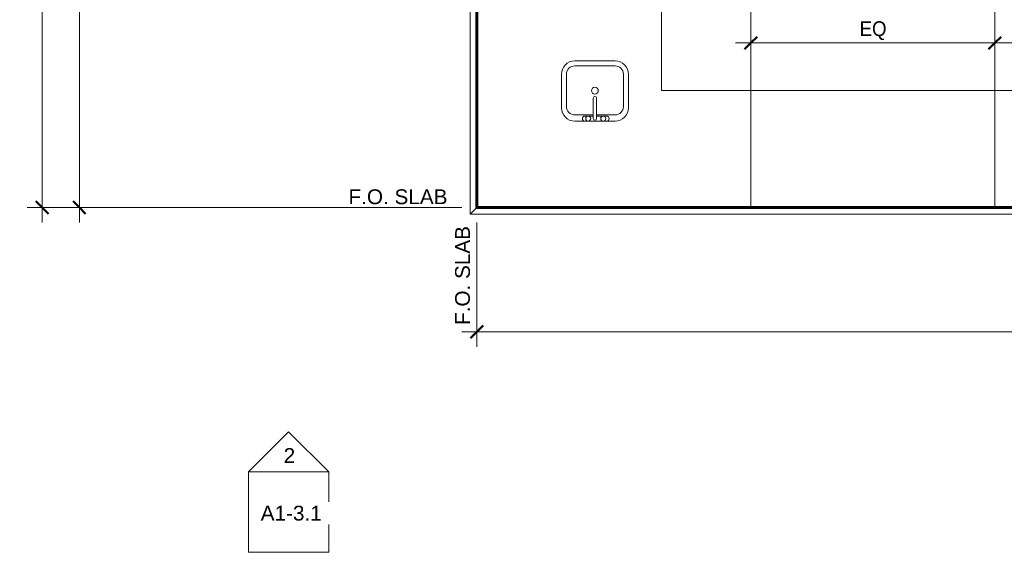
# Model space of a CAD drawing. Header units: inches. Extents: x -680 to 161, y -283 to 603.
# Tile 1 of 11: x -659 to -365, y -283 to -124. Entities that reach past the tile are written whole.
import ezdxf

# ---------------------------------------------------------------- set-up
doc = ezdxf.new("R2010")
doc.units = ezdxf.units.IN
doc.header["$MEASUREMENT"] = 0
for name, color, linetype, lineweight in [('A-ANNO-DIMS', 1, 'Continuous', 9), ('A-ANNO-DIMS-48', 1, 'Continuous', 9), ('A-ANNO-SYMB', 6, 'Continuous', 9), ('A-ANNO-TEXT', 2, 'Continuous', 9), ('A-DETL', 5, 'Continuous', 9), ('S-FNDN-FTNG', 4, 'Continuous', 18)]:
    doc.layers.add(name, color=color, linetype=linetype, lineweight=lineweight)
doc.styles.add('Arial', font='arial.ttf', dxfattribs={"height": 4.425898})
doc.styles.add('Arial_1', font='arial.ttf', dxfattribs={"width": 0.9, "height": 4.425898})
doc.dimstyles.new('Linear_-_3_32__Arial_2', dxfattribs={"dimscale": 12, "dimtxt": 4.5, "dimasz": 0.3125, "dimexe": 0.375, "dimexo": 0.375, "dimgap": 0.0625, "dimtad": 1, "dimdec": 3, "dimrnd": 0.125, "dimzin": 3, "dimdsep": 46, "dimlunit": 4, "dimtxsty": 'Arial_1', "dimblk1": 'OBLIQUE', "dimblk2": 'OBLIQUE', "dimsah": 1, "dimcen": 0.09, "dimdle": 0.375, "dimazin": 0, "dimtfac": 1, "dimtdec": 3, "dimtix": 1, "dimtmove": 0, "dimatfit": 3, "dimfxl": 1, "dimtvp": 1, "dimfrac": 2, "dimtolj": 1, "dimtzin": 0, "dimarcsym": 2})
doc.dimstyles.new('Linear_-_3_32__Arial_Utility_Plans', dxfattribs={"dimscale": 12, "dimtxt": 4.5, "dimasz": 0.3125, "dimexe": 0.375, "dimexo": 0.375, "dimgap": 0.0625, "dimtad": 1, "dimrnd": 0.25, "dimzin": 3, "dimdsep": 46, "dimlunit": 4, "dimtxsty": 'Arial_1', "dimblk1": 'OBLIQUE', "dimblk2": 'OBLIQUE', "dimsah": 1, "dimcen": 0.09, "dimdle": 0.375, "dimazin": 0, "dimtfac": 1, "dimtix": 1, "dimtmove": 0, "dimatfit": 3, "dimfxl": 1, "dimtvp": 1, "dimfrac": 2, "dimtolj": 1, "dimtzin": 0, "dimarcsym": 2})

# ---------------------------------------------------------------- blocks, each defined once
blk = doc.blocks.new('House Slab - House Slab-2091152-Slab Edge Paln')
at = {"layer": 'S-FNDN-FTNG'}
for p, q in [((-522.29, -114.14), (-522.29, -180.17)), ((-522.29, -180.17), (-42.29, -180.17))]:
    blk.add_line(p, q, dxfattribs=at)
blk = doc.blocks.new('House Slab Perimeter Insulation - House Slab Perimeter Insulation-2402339-Slab Edge Paln')
at = {"layer": 'A-DETL', "lineweight": 60}
for p, q in [((-522.29, -180.17), (-522.29, -114.14)), ((-42.29, -180.17), (-522.29, -180.17))]:
    blk.add_line(p, q, dxfattribs=at)
at = {"layer": 'S-FNDN-FTNG'}
for p, q in [((-524.29, -182.17), (-524.29, -113.97)), ((-524.29, -182.17), (-522.29, -180.17)), ((-40.29, -182.17), (-524.29, -182.17))]:
    blk.add_line(p, q, dxfattribs=at)
blk = doc.blocks.new('Elevation - Detail Number-151647-Slab Edge Paln')
at = {"layer": 'A-ANNO-SYMB'}
for p, q in [((-0.25, -0.25), (-0.25, 0.25)), ((-0.25, 0.25), (0.25, 0.25)), ((0.25, 0.25), (0.25, -0.25)), ((0.25, -0.25), (-0.25, -0.25))]:
    blk.add_line(p, q, dxfattribs=at)
blk = doc.blocks.new('Elevation - Detail Number-151370-Slab Edge Paln')
at = {"layer": 'A-ANNO-SYMB'}
for p, q in [((0, 0.25), (-0.25, 0)), ((0.25, 0), (0, 0.25)), ((-0.25, 0), (0.25, 0))]:
    blk.add_line(p, q, dxfattribs=at)
blk = doc.blocks.new('DIMBLOCK37-Slab Edge Paln')
at = {"layer": 'A-ANNO-DIMS-48', "lineweight": 50, "transparency": 16777216}
for p, q in [((-652, 131.83), (-653.88, 133.71)), ((-652, 131.83), (-650.13, 129.96)), ((-652, -180.17), (-653.88, -178.29)), ((-652, -180.17), (-650.13, -182.04))]:
    blk.add_line(p, q, dxfattribs=at)
at = {"layer": 'A-ANNO-DIMS-48', "transparency": 16777216}
for p, q in [((-526.79, 131.83), (-656.5, 131.83)), ((-652, 131.83), (-652, -184.67)), ((-652, 131.83), (-526.79, 131.83)), ((-526.79, -180.17), (-656.5, -180.17)), ((-652, -180.17), (-526.79, -180.17))]:
    blk.add_line(p, q, dxfattribs=at)
at = {"layer": 'A-ANNO-DIMS-48', "color": 0, "transparency": 16777216, "insert": (-658.49, -31.13), "char_height": 4.426, "width": 16.6985, "attachment_point": 1, "rotation": 90, "line_spacing_factor": 0.938532, "style": 'Arial_1'}
blk.add_mtext('26\'-0"', dxfattribs=at)
blk = doc.blocks.new('_Oblique')
at = {"color": 0, "linetype": 'ByBlock', "lineweight": -2}
blk.add_line((-0.5, -0.5), (0.5, 0.5), dxfattribs=at)
blk = doc.blocks.new('DIMBLOCK63-Slab Edge Paln')
at = {"layer": 'A-ANNO-DIMS-48', "lineweight": 50, "transparency": 16777216}
for p, q in [((-640.92, 8.58), (-642.8, 10.46)), ((-640.92, 8.58), (-639.05, 6.71)), ((-640.92, -180.17), (-642.8, -178.29)), ((-640.92, -180.17), (-639.05, -182.04))]:
    blk.add_line(p, q, dxfattribs=at)
at = {"layer": 'A-ANNO-DIMS-48', "transparency": 16777216}
for p, q in [((-521.29, 8.58), (-645.42, 8.58)), ((-640.92, -184.67), (-640.92, 8.58)), ((-640.92, 8.58), (-521.29, 8.58)), ((-526.79, -180.17), (-645.42, -180.17)), ((-640.92, -180.17), (-526.79, -180.17))]:
    blk.add_line(p, q, dxfattribs=at)
at = {"layer": 'A-ANNO-DIMS-48', "color": 0, "transparency": 16777216, "insert": (-647.41, -97.32), "char_height": 4.426, "width": 27.6646, "attachment_point": 1, "rotation": 90, "line_spacing_factor": 0.938532, "style": 'Arial_1'}
blk.add_mtext('15\'-8 3/4"', dxfattribs=at)
blk = doc.blocks.new('DIMBLOCK68-Slab Edge Paln')
at = {"layer": 'A-ANNO-DIMS-48', "transparency": 16777216}
for p, q in [((-522.29, -184.67), (-522.29, -221.75)), ((-522.29, -217.25), (-522.29, -184.67)), ((-42.29, -184.67), (-42.29, -221.75)), ((-42.29, -217.25), (-42.29, -184.67)), ((-526.79, -217.25), (-37.79, -217.25))]:
    blk.add_line(p, q, dxfattribs=at)
at = {"layer": 'A-ANNO-DIMS-48', "lineweight": 50, "transparency": 16777216}
for p, q in [((-522.29, -217.25), (-524.16, -219.12)), ((-522.29, -217.25), (-520.41, -215.37)), ((-42.29, -217.25), (-44.16, -219.12)), ((-42.29, -217.25), (-40.41, -215.37))]:
    blk.add_line(p, q, dxfattribs=at)
at = {"layer": 'A-ANNO-DIMS-48', "color": 0, "transparency": 16777216, "insert": (-289.24, -210.75), "char_height": 4.426, "width": 16.6985, "attachment_point": 1, "line_spacing_factor": 0.938532, "style": 'Arial_1'}
blk.add_mtext('40\'-0"', dxfattribs=at)
blk = doc.blocks.new('DIMBLOCK84-Slab Edge Paln')
at = {"layer": 'A-ANNO-DIMS-48', "transparency": 16777216}
for p, q in [((-440.54, -132.88), (-440.54, -126.53)), ((-367.66, -132.88), (-367.66, -126.53)), ((-445.04, -131.03), (-367.66, -131.03)), ((-440.54, -131.03), (-440.54, -132.88)), ((-367.66, -131.03), (-367.66, -132.88))]:
    blk.add_line(p, q, dxfattribs=at)
at = {"layer": 'A-ANNO-DIMS-48', "lineweight": 50, "transparency": 16777216}
for p, q in [((-440.54, -131.03), (-438.66, -129.16)), ((-367.66, -131.03), (-365.79, -129.16)), ((-440.54, -131.03), (-442.41, -132.91)), ((-367.66, -131.03), (-369.54, -132.91))]:
    blk.add_line(p, q, dxfattribs=at)
at = {"layer": 'A-ANNO-DIMS-48', "color": 0, "transparency": 16777216, "insert": (-408.04, -124.54), "char_height": 4.426, "width": 9.4708, "attachment_point": 1, "line_spacing_factor": 0.938532, "style": 'Arial_1'}
blk.add_mtext('EQ', dxfattribs=at)
blk = doc.blocks.new('DIMBLOCK85-Slab Edge Paln')
at = {"layer": 'A-ANNO-DIMS-48', "transparency": 16777216}
for p, q in [((-367.66, -132.88), (-367.66, -126.53)), ((-294.79, -132.88), (-294.79, -126.53)), ((-367.66, -131.03), (-290.29, -131.03)), ((-367.66, -131.03), (-367.66, -132.88)), ((-294.79, -131.03), (-294.79, -132.88))]:
    blk.add_line(p, q, dxfattribs=at)
at = {"layer": 'A-ANNO-DIMS-48', "lineweight": 50, "transparency": 16777216}
for p, q in [((-367.66, -131.03), (-365.79, -129.16)), ((-294.79, -131.03), (-292.91, -129.16)), ((-367.66, -131.03), (-369.54, -132.91)), ((-294.79, -131.03), (-296.66, -132.91))]:
    blk.add_line(p, q, dxfattribs=at)
at = {"layer": 'A-ANNO-DIMS-48', "color": 0, "transparency": 16777216, "insert": (-335.17, -124.54), "char_height": 4.426, "width": 9.4708, "attachment_point": 1, "line_spacing_factor": 0.938532, "style": 'Arial_1'}
blk.add_mtext('EQ', dxfattribs=at)

msp = doc.modelspace()

# ---------------------------------------------------------------- linework, layer by layer
at = {"layer": 'A-ANNO-SYMB'}
for p, q in [((-467.2126, -145.2331), (-467.2126, -115.3113)), ((131.8312, -145.2331), (-467.2126, -145.2331))]:
    msp.add_line(p, q, dxfattribs=at)
at = {"layer": 'A-DETL', "lineweight": 18}
for p, q in [((-367.6611, -180.1679), (-367.6611, 131.8321)), ((-440.5361, -180.1679), (-440.5361, 8.5821)), ((-481.0361, -136.3554), (-493.0361, -136.3554)), ((-481.0361, -137.8554), (-493.0361, -137.8554)), ((-497.0361, -150.3554), (-497.0361, -140.3554)), ((-495.5361, -149.9804), (-495.5361, -140.3554)), ((-478.5361, -149.9804), (-478.5361, -140.3554)), ((-477.0361, -150.3554), (-477.0361, -140.3554)), ((-487.5361, -153.5916), (-487.5361, -147.4783)), ((-486.5361, -153.5916), (-486.5361, -147.4783)), ((-487.5361, -152.4804), (-493.0361, -152.4804)), ((-481.0361, -152.4804), (-486.5361, -152.4804)), ((-481.0361, -154.3554), (-493.0361, -154.3554)), ((-487.5361, -152.8554), (-490.0361, -152.8554)), ((-483.5361, -152.8554), (-486.5361, -152.8554))]:
    msp.add_line(p, q, dxfattribs=at)
for centre, radius, start, end in [((-493.0361, -140.3554), 4, 90, 180), ((-493.0361, -140.3554), 2.5, 90, 180), ((-481.0361, -140.3554), 4, 360, 90), ((-481.0361, -140.3554), 2.5, 0, 90), ((-487.0361, -145.2631), 1, 0, 180), ((-487.0361, -145.2631), 1, 180, 360), ((-487.0361, -147.4783), 0.5, 0, 180), ((-493.0361, -150.3554), 4, 180, 270), ((-493.0361, -149.9804), 2.5, 180, 270), ((-481.0361, -149.9804), 2.5, 270, 0), ((-481.0361, -150.3554), 4, 270, 360), ((-490.0361, -153.6054), 0.75, 90, 270), ((-489.0361, -153.6054), 0.75, 0, 180), ((-489.0361, -153.6054), 0.75, 180, 0), ((-487.0361, -153.5916), 0.5, 180, 0), ((-484.5361, -153.6054), 0.75, 0, 180), ((-484.5361, -153.6054), 0.75, 180, 0), ((-483.5361, -153.6054), 0.75, 270, 90)]:
    msp.add_arc(centre, radius, start, end, dxfattribs=at)

# ---------------------------------------------------------------- block references
at = {"layer": 'A-ANNO-SYMB', "xscale": 47.99999999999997, "yscale": 47.99999999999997, "zscale": 47.99999999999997}
for name, p in [('Elevation - Detail Number-151370-Slab Edge Paln', (-578.4728, -259.0864)), ('Elevation - Detail Number-151647-Slab Edge Paln', (-578.4728, -271.0864))]:
    msp.add_blockref(name, p, dxfattribs=at)
at = {"layer": 'S-FNDN-FTNG', "lineweight": 60}
for name in ['House Slab Perimeter Insulation - House Slab Perimeter Insulation-2402339-Slab Edge Paln', 'House Slab - House Slab-2091152-Slab Edge Paln']:
    msp.add_blockref(name, (0, 0), dxfattribs=at)

# ---------------------------------------------------------------- texts
at = {"layer": 'A-ANNO-TEXT', "color": 7, "insert": (-545.8088, -174.7197), "char_height": 4.4259, "width": 35.208, "attachment_point": 2, "line_spacing_factor": 0.938532, "style": 'Arial'}
msp.add_mtext('F.O. SLAB', dxfattribs=at)
at = {"layer": 'A-ANNO-TEXT', "color": 7, "insert": (-528.7715, -200.4422), "char_height": 4.4259, "width": 35.208, "attachment_point": 2, "rotation": 90, "line_spacing_factor": 0.938532, "style": 'Arial'}
msp.add_mtext('F.O. SLAB', dxfattribs=at)

# ---------------------------------------------------------------- dimensions: what is measured, and where the dimension line sits
at = {"layer": 'A-ANNO-DIMS'}
for base, p1, p2, override, picture, middle in [((-652.0007, -180.1679), (-522.2861, 131.8321), (-522.2861, -180.1679), {"dimpost": '<>', "dimfxl": 312}, 'DIMBLOCK37-Slab Edge Paln', (-655.0105, -24.1679)), ((-640.9201, 8.5821), (-522.2861, -180.1679), (-516.7861, 8.5821), {"dimpost": '<>', "dimfxl": 188.830115}, 'DIMBLOCK63-Slab Edge Paln', (-643.96, -85.7929))]:
    dim = msp.add_linear_dim(base=base, p1=p1, p2=p2, angle=90, dimstyle='Linear_-_3_32__Arial_2', override=override, dxfattribs=at)
    dim.commit()
    dim.dimension.update_dxf_attribs({"geometry": picture, "text_midpoint": middle})
for base, p1, p2, picture, middle in [((-367.6611, -131.033), (-440.5361, -128.3814), (-367.6611, -128.3814), 'DIMBLOCK84-Slab Edge Paln', (-404.0986, -127.8587)), ((-294.7861, -131.033), (-367.6611, -128.3814), (-294.7861, -128.3814), 'DIMBLOCK85-Slab Edge Paln', (-331.2236, -127.8587))]:
    dim = msp.add_linear_dim(base=base, p1=p1, p2=p2, text='EQ', dimstyle='Linear_-_3_32__Arial_Utility_Plans', override={"dimpost": '<>', "dimfxl": 72.875}, dxfattribs=at)
    dim.commit()
    dim.dimension.update_dxf_attribs({"geometry": picture, "text_midpoint": middle})
dim = msp.add_linear_dim(base=(-42.2861, -217.2459), p1=(-522.2861, -180.1679), p2=(-42.2861, -180.1679), dimstyle='Linear_-_3_32__Arial_2', override={"dimpost": '<>', "dimfxl": 480}, dxfattribs=at)
dim.commit()
dim.dimension.update_dxf_attribs({"geometry": 'DIMBLOCK68-Slab Edge Paln', "text_midpoint": (-282.2861, -214.2361)})

# ---------------------------------------------------------------- next in the draw order: texts
at = {"layer": 'A-ANNO-SYMB', "char_height": 4.4259, "attachment_point": 2, "line_spacing_factor": 0.938532, "style": 'Arial', "bg_fill": 3, "box_fill_scale": 1.25, "bg_fill_color": 0, "bg_fill_transparency": 0}
for s, insert, width in [('2', (-578.2138, -251.975), 4.104), ('A1-3.1', (-577.674, -269.1797), 21.708)]:
    msp.add_mtext(s, dxfattribs=dict(at, insert=insert, width=width))

doc.saveas('drawing.dxf')
